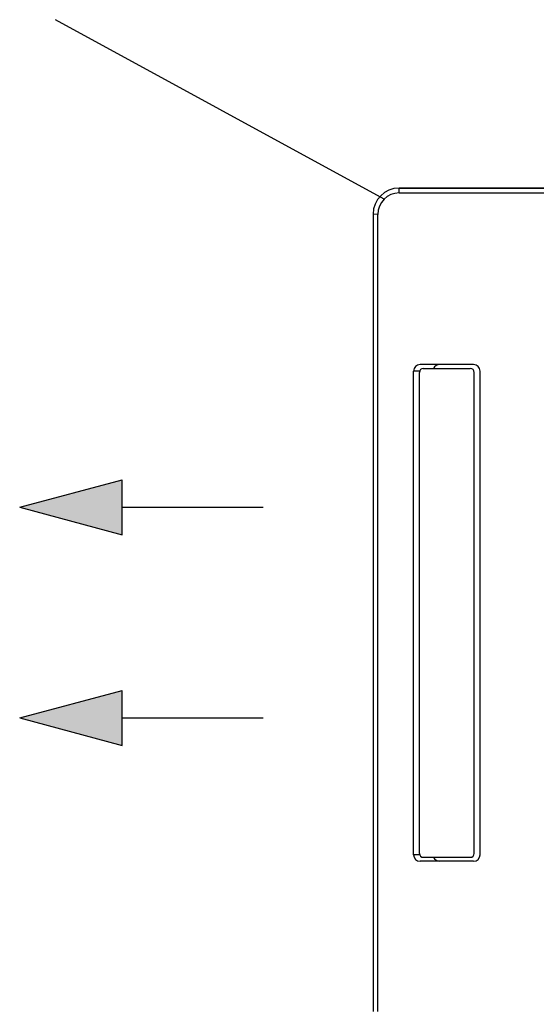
# Model space of a CAD drawing. Header units: millimetres. Extents: x -84458 to 77911, y -55868 to -29230.
# Tile 67 of 103: x 68845 to 68884, y -31080 to -31004. Entities that reach past the tile are written whole.
import ezdxf

# ---------------------------------------------------------------- set-up
doc = ezdxf.new("R2010")
doc.units = ezdxf.units.MM
doc.layers.add('obwód gniazd', color=1, linetype='Continuous', lineweight=25)

msp = doc.modelspace()

# ---------------------------------------------------------------- linework, layer by layer
at = {"layer": 'obwód gniazd'}
for p, q in [((68872.529, -31018.085), (68847.349, -31004.349)), ((68934.679, -31017.235), (68873.679, -31017.235)), ((68873.679, -31017.235), (68934.679, -31017.235)), ((68873.679, -31017.235), (68934.679, -31017.235)), ((68873.688, -31017.605), (68873.679, -31017.235)), ((68873.688, -31017.605), (68934.669, -31017.605)), ((68871.679, -31019.235), (68871.679, -31080.235)), ((68872.048, -31019.245), (68871.679, -31019.235)), ((68872.048, -31080.225), (68872.048, -31019.245)), ((68879.379, -31030.735), (68875.279, -31030.735)), ((68875.529, -31031.035), (68879.129, -31031.035)), ((68874.779, -31068.235), (68874.779, -31031.235)), ((68875.229, -31031.235), (68874.779, -31031.235)), ((68875.229, -31068.135), (68875.229, -31031.335)), ((68879.429, -31068.135), (68879.429, -31031.335)), ((68879.879, -31068.235), (68879.879, -31031.235)), ((68844.616, -31041.652), (68852.454, -31039.552)), ((68852.454, -31043.752), (68852.454, -31039.552)), ((68844.616, -31041.652), (68852.454, -31043.752)), ((68852.454, -31041.652), (68863.259, -31041.652)), ((68844.616, -31057.772), (68852.454, -31055.672)), ((68852.454, -31059.872), (68852.454, -31055.672)), ((68844.616, -31057.772), (68852.454, -31059.872)), ((68852.454, -31057.772), (68863.259, -31057.772)), ((68875.229, -31068.235), (68874.779, -31068.235)), ((68879.379, -31068.735), (68875.279, -31068.735)), ((68875.529, -31068.435), (68879.129, -31068.435))]:
    msp.add_line(p, q, dxfattribs=at)
for centre, radius, start, end in [((68873.679, -31019.235), 2, 90, 180), ((68873.688, -31019.245), 1.64, 90, 180), ((68875.279, -31031.235), 0.5, 90, 180), ((68875.529, -31031.335), 0.3, 90, 180), ((68876.779, -31031.235), 0.5, 90, 156.42182), ((68879.129, -31031.335), 0.3, 0, 90), ((68879.379, -31031.235), 0.5, 0, 90), ((68875.279, -31068.235), 0.5, 180, 270), ((68875.529, -31068.135), 0.3, 180, 270), ((68876.779, -31068.235), 0.5, 203.57818, 270), ((68879.129, -31068.135), 0.3, 270, 0), ((68879.379, -31068.235), 0.5, 270, 0)]:
    msp.add_arc(centre, radius, start, end, dxfattribs=at)
for points in [[(68844.616, -31041.652), (68852.454, -31043.752), (68852.454, -31039.552)], [(68844.616, -31057.772), (68852.454, -31059.872), (68852.454, -31055.672)]]:
    msp.add_solid(points, dxfattribs=at)

doc.saveas('drawing.dxf')
